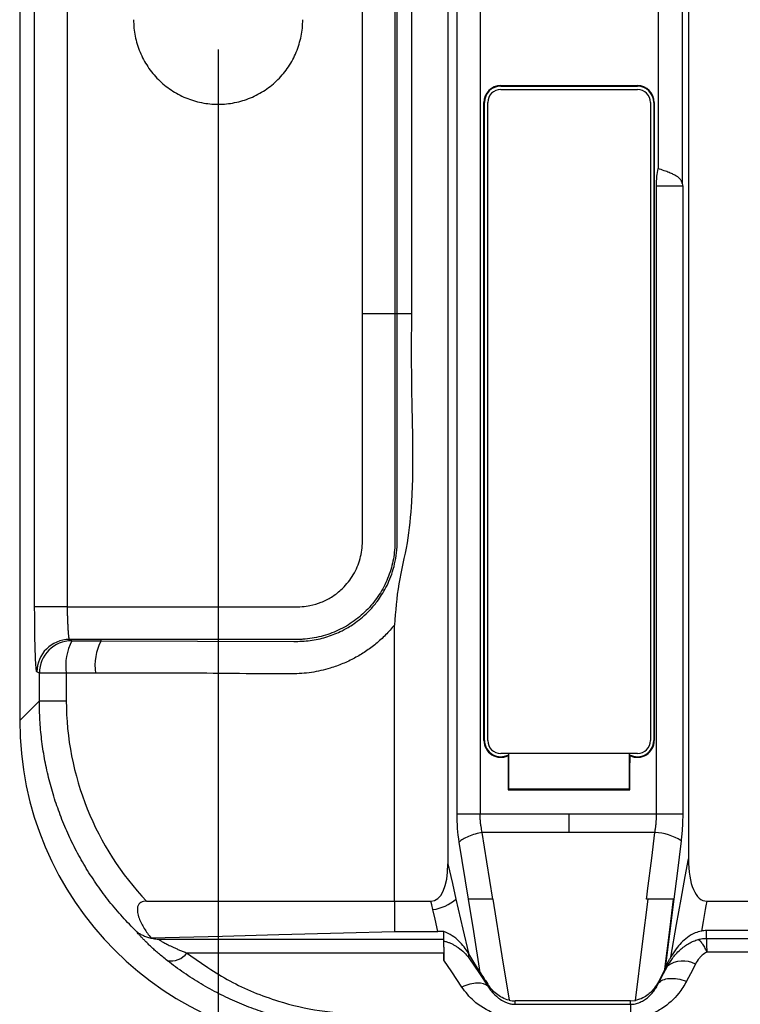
# Model space of a CAD drawing. Header units: millimetres. Extents: x 0 to 1380, y 0 to 297.
# Tile 32 of 60: x 609 to 631, y 131 to 162. Entities that reach past the tile are written whole.
import ezdxf

# ---------------------------------------------------------------- set-up
doc = ezdxf.new("R2010")
doc.units = ezdxf.units.MM
doc.header["$PDSIZE"] = -1
doc.dimstyles.new('ISO-25', dxfattribs={"dimtxt": 2.5, "dimasz": 2.5, "dimexe": 1.25, "dimexo": 0.625, "dimtad": 1, "dimtxsty": 'Standard', "dimcen": 2.5, "dimadec": 0, "dimazin": 0, "dimtfac": 1, "dimtmove": 0, "dimatfit": 3, "dimfxl": 1, "dimarcsym": 0})

# ---------------------------------------------------------------- blocks, each defined once
blk = doc.blocks.new('*D17')
at = {"color": 0, "lineweight": -2}
for p, q in [((772.599, 161.606), (772.599, 115.894)), ((614.799, 160.765), (614.799, 115.894)), ((768.519, 117.894), (618.879, 117.894))]:
    blk.add_line(p, q, dxfattribs=at)
at = {"color": 0}
for points in [[(618.879, 118.574), (618.879, 117.214), (614.799, 117.894)], [(768.519, 117.214), (768.519, 118.574), (772.599, 117.894)]]:
    blk.add_solid(points, dxfattribs=at)
at = {"layer": 'Defpoints', "color": 0}
for p in [(772.599, 161.606), (614.799, 160.765), (614.799, 117.894)]:
    blk.add_point(p, dxfattribs=at)
at = {"color": 0, "insert": (693.699, 121.46), "char_height": 3.5, "attachment_point": 5}
blk.add_mtext('157,8%%p2', dxfattribs=at)

msp = doc.modelspace()

# ---------------------------------------------------------------- linework, layer by layer
at = {"color": 7, "linetype": 'Continuous', "lineweight": 25}
for p, q in [((622.141, 137.252), (622.141, 188.032)), ((608.699, 185.148), (608.699, 140.136)), ((609.159, 143.624), (609.159, 181.659)), ((629.251, 168.958), (629.251, 156.325)), ((610.158, 162.642), (610.158, 143.624)), ((619.233, 152.642), (619.233, 162.642)), ((620.233, 162.642), (620.233, 152.642)), ((620.304, 152.642), (620.304, 162.642)), ((620.739, 162.642), (620.739, 152.642)), ((621.86, 162.642), (621.86, 135.725)), ((622.851, 162.642), (622.851, 137.252)), ((628.319, 162.642), (628.319, 157.099)), ((629.061, 162.642), (629.061, 156.645)), ((623.485, 159.65), (625.585, 159.65)), ((623.485, 159.65), (623.485, 159.633)), ((623.485, 159.633), (627.685, 159.633)), ((623.485, 159.533), (627.685, 159.533)), ((625.585, 159.65), (627.685, 159.65)), ((627.685, 159.633), (627.685, 159.65)), ((622.967, 139.518), (622.967, 159.133)), ((622.985, 159.133), (622.967, 159.133)), ((622.985, 139.518), (622.985, 159.133)), ((623.085, 139.518), (623.085, 159.133)), ((628.085, 159.133), (628.085, 139.518)), ((628.185, 159.133), (628.185, 139.518)), ((628.203, 159.133), (628.185, 159.133)), ((628.203, 159.133), (628.203, 139.518)), ((628.272, 137.252), (628.272, 156.564)), ((629.078, 156.564), (628.272, 156.564)), ((629.061, 156.645), (629.078, 156.564)), ((629.078, 156.564), (629.078, 137.252)), ((629.251, 156.325), (629.251, 135.881)), ((619.233, 152.642), (620.233, 152.642)), ((620.233, 152.642), (620.304, 152.642)), ((610.158, 143.624), (609.159, 143.624)), ((620.216, 134.642), (620.216, 143.067)), ((611.199, 142.625), (610.227, 142.625)), ((611.199, 142.584), (611.199, 142.625)), ((611.199, 142.584), (617.12, 142.566)), ((609.303, 141.587), (609.228, 141.625)), ((609.303, 140.74), (609.303, 141.587)), ((610.131, 141.587), (609.303, 141.587)), ((610.131, 141.587), (610.131, 140.74)), ((608.699, 140.136), (609.303, 140.74)), ((609.303, 140.74), (610.131, 140.74)), ((622.967, 139.518), (622.985, 139.518)), ((628.185, 139.518), (628.203, 139.518)), ((627.685, 139.118), (623.485, 139.118)), ((623.726, 139.118), (623.726, 139.081)), ((623.735, 138.018), (623.735, 139.118)), ((627.435, 139.118), (627.435, 138.018)), ((627.444, 139.081), (627.444, 139.118)), ((623.735, 138.018), (623.717, 138.001)), ((623.717, 138.001), (627.453, 138.001)), ((627.435, 138.018), (623.735, 138.018)), ((627.435, 138.018), (627.453, 138.001)), ((622.851, 137.252), (622.141, 137.252)), ((625.585, 137.252), (622.851, 137.252)), ((628.272, 137.252), (625.585, 137.252)), ((629.078, 137.252), (628.272, 137.252)), ((625.585, 136.693), (622.917, 136.693)), ((628.223, 136.693), (625.585, 136.693)), ((622.489, 134.642), (622.208, 136.396)), ((612.599, 134.58), (620.216, 134.58)), ((620.216, 134.58), (620.216, 134.642)), ((620.216, 134.58), (621.34, 134.58)), ((622.494, 134.642), (622.489, 134.642)), ((628.795, 134.642), (627.967, 134.642)), ((628.805, 134.642), (628.54, 132.521)), ((629.817, 134.58), (638.056, 134.58)), ((621.735, 133.644), (621.554, 133.647)), ((621.735, 133.644), (621.735, 133.644)), ((621.735, 133.402), (621.735, 133.644)), ((638.056, 133.675), (629.805, 133.675)), ((629.805, 133.435), (629.805, 133.675)), ((612.966, 133.406), (621.735, 133.406)), ((621.735, 133.166), (621.735, 133.402)), ((629.805, 133.435), (638.056, 133.435)), ((621.735, 132.982), (613.841, 132.982)), ((621.735, 133.166), (621.735, 132.982)), ((621.735, 132.768), (621.735, 132.982)), ((622.506, 132.839), (622.506, 132.959)), ((638.056, 133.011), (629.817, 133.011)), ((628.607, 132.662), (628.54, 132.521)), ((628.607, 132.582), (628.607, 132.662)), ((628.527, 132.492), (628.332, 132.101)), ((623.088, 132.006), (623.088, 132.022)), ((623.088, 131.97), (623.088, 132.006)), ((628.333, 132.086), (628.333, 132.103)), ((628.333, 132.057), (628.333, 132.086)), ((625.585, 131.511), (623.933, 131.511)), ((623.933, 131.408), (623.933, 131.511)), ((623.933, 131.408), (625.585, 131.408)), ((627.476, 131.511), (625.585, 131.511)), ((625.585, 131.408), (627.476, 131.408)), ((627.476, 131.511), (627.627, 131.525)), ((627.476, 131.408), (627.476, 131.511))]:
    msp.add_line(p, q, dxfattribs=at)
at = {"color": 7, "linetype": 'Continuous', "lineweight": 25, "flags": 128}
for points in [[(610.227, 142.625), (610.269, 142.604), (610.302, 142.587)], [(610.302, 142.587), (610.805, 142.585), (611.199, 142.584)], [(611.028, 141.584), (610.525, 141.586), (610.131, 141.587)], [(623.709, 139.052), (623.714, 138.463), (623.717, 138.001)], [(627.453, 138.001), (627.457, 138.59), (627.461, 139.052)], [(623.246, 134.642), (623.062, 135.791), (622.917, 136.693)], [(627.999, 134.897), (628.124, 135.903), (628.223, 136.693)], [(629.029, 136.438), (628.903, 135.432), (628.805, 134.642)], [(621.86, 135.725), (621.999, 135.118), (622.109, 134.642)], [(629.03, 134.642), (629.154, 135.336), (629.251, 135.881)], [(627.967, 134.642), (627.985, 134.785), (627.999, 134.897)], [(620.216, 134.58), (620.216, 134.058), (620.216, 133.647)], [(621.4, 134.319), (621.366, 134.465), (621.34, 134.58)], [(622.109, 134.642), (622.322, 133.714), (622.489, 132.985)], [(622.855, 132.387), (622.653, 133.65), (622.494, 134.642)], [(623.241, 134.642), (623.52, 132.902), (623.739, 131.534)], [(627.627, 131.525), (627.844, 133.271), (628.015, 134.642)], [(628.527, 132.492), (628.677, 133.696), (628.795, 134.642)], [(628.712, 132.862), (628.89, 133.859), (629.03, 134.642)], [(629.817, 134.58), (629.791, 134.434), (629.771, 134.319)], [(621.554, 133.647), (621.467, 134.024), (621.4, 134.319)], [(629.771, 134.319), (629.705, 133.95), (629.653, 133.66)], [(612.733, 133.447), (614.933, 133.506), (616.662, 133.552)], [(616.662, 133.552), (618.652, 133.606), (620.216, 133.647)], [(620.216, 133.647), (620.965, 133.647), (621.554, 133.647)], [(622.855, 132.387), (622.66, 132.707), (622.506, 132.959)], [(622.292, 131.935), (621.98, 132.402), (621.735, 132.768)], [(622.506, 132.839), (622.832, 132.352), (623.088, 131.97)], [(628.333, 132.057), (628.487, 132.351), (628.607, 132.582)], [(629.468, 132.643), (629.315, 132.348), (629.194, 132.117)]]:
    msp.add_lwpolyline(points, dxfattribs=at)
at = {"color": 7, "linetype": 'Continuous', "lineweight": 25}
for centre, radius, start, end in [((623.485, 159.133), 0.517, 90, 180), ((623.485, 159.133), 0.5, 90, 180), ((623.485, 159.133), 0.4, 90, 180), ((627.685, 159.133), 0.517, 0, 90), ((627.685, 159.133), 0.5, 0, 90), ((627.685, 159.133), 0.4, 0, 90), ((610.228, 141.624), 1, 90.0528, 179.9733), ((610.303, 141.587), 1, 90.0536, 179.9728), ((611.778, 141.819), 1.664, 152.5165, 188.0195), ((612.675, 141.816), 1.664, 152.5164, 188.0195), ((623.485, 139.518), 0.517, 180, 295.693), ((623.485, 139.518), 0.5, 180, 298.8909), ((623.485, 139.518), 0.4, 180, 270), ((627.685, 139.518), 0.5, 241.1091, 0), ((627.685, 139.518), 0.517, 244.307, 0), ((627.685, 139.518), 0.4, 270, 0), ((628.133, 135.01), 1.686, 57.8996, 86.9418), ((621.202, 135.696), 1.391, 278.1734, 310.7056), ((613.342, 133.377), 0.636, 260.5688, 321.647), ((629.085, 131.941), 0.799, 61.3547, 126.6682)]:
    msp.add_arc(centre, radius, start, end, dxfattribs=at)
for centre, major_axis, ratio, start_param, end_param in [((618.705, 140.148), (-7.08, -7.08), 0.998783, 5.498396, 7.067974), ((620.958, 136.565), (0.454, -1.977), 0.39429, 6.19287, 7.326506), ((630.115, 136.565), (-0.354, -1.981), 0.397618, 5.135009, 6.354167), ((623.757, 131.186), (-1.044, 1.481), 0.044298, 0.594716, 0.939891)]:
    msp.add_ellipse(centre, major_axis=major_axis, ratio=ratio, start_param=start_param, end_param=end_param, dxfattribs=at)
for points, knots in [([(612.199, 161.678), (612.199, 161.506), (612.216, 161.337), (612.282, 161.005), (612.332, 160.84), (612.462, 160.525), (612.542, 160.376), (612.731, 160.093), (612.841, 159.959), (613.081, 159.719), (613.211, 159.612), (613.496, 159.422), (613.647, 159.341), (613.96, 159.211), (614.124, 159.161), (614.459, 159.094), (614.628, 159.078), (614.967, 159.078), (615.139, 159.095), (615.473, 159.161), (615.635, 159.21), (615.949, 159.34), (616.102, 159.421), (616.384, 159.609), (616.515, 159.717), (616.758, 159.959), (616.866, 160.091), (617.054, 160.372), (617.135, 160.524), (617.266, 160.839), (617.315, 161.001), (617.382, 161.334), (617.399, 161.506), (617.399, 161.678)], [0, 0, 0, 0, 0.0625, 0.0625, 0.125, 0.125, 0.1875, 0.1875, 0.25, 0.25, 0.3125, 0.3125, 0.375, 0.375, 0.4375, 0.4375, 0.5, 0.5, 0.5625, 0.5625, 0.625, 0.625, 0.6875, 0.6875, 0.75, 0.75, 0.8125, 0.8125, 0.875, 0.875, 0.9375, 0.9375, 1, 1, 1, 1]), ([(628.272, 156.564), (628.275, 156.664), (628.279, 156.844), (628.307, 157.021), (628.319, 157.099)], [0, 0, 0, 0, 0.560515, 1, 1, 1, 1]), ([(629.061, 156.645), (629.058, 156.657), (629.051, 156.683), (629.037, 156.717), (629.018, 156.75), (628.993, 156.783), (628.952, 156.824), (628.887, 156.872), (628.788, 156.925), (628.66, 156.98), (628.501, 157.039), (628.382, 157.078), (628.319, 157.099)], [0, 0, 0, 0, 0.040332, 0.08466, 0.134025, 0.189244, 0.250947, 0.368264, 0.500734, 0.647056, 0.81501, 1, 1, 1, 1]), ([(610.158, 143.624), (610.869, 143.624), (612.291, 143.624), (613.923, 143.624), (615.345, 143.624), (616.182, 143.624), (616.861, 143.625), (617.136, 143.624), (617.365, 143.627), (617.662, 143.666), (617.969, 143.758), (618.291, 143.921), (618.624, 144.176), (618.939, 144.544), (619.127, 144.955), (619.21, 145.305), (619.234, 145.533), (619.232, 145.805), (619.234, 146.228), (619.233, 146.843), (619.233, 147.568), (619.233, 148.776), (619.233, 150.467), (619.233, 151.917), (619.233, 152.642)], [0, 0, 0, 0, 0.123831, 0.247662, 0.284326, 0.371493, 0.393601, 0.402451, 0.419528, 0.433485, 0.454451, 0.475059, 0.495988, 0.527179, 0.558407, 0.573775, 0.5896, 0.598188, 0.621161, 0.663255, 0.705348, 0.747441, 0.87372, 1, 1, 1, 1]), ([(620.233, 152.642), (620.233, 151.193), (620.233, 149.744), (620.233, 147.57), (620.233, 146.845), (620.233, 146.03), (620.233, 145.94), (620.233, 145.804), (620.233, 145.758), (620.233, 145.691), (620.233, 145.668), (620.233, 145.623), (620.232, 145.6), (620.228, 145.395), (620.208, 145.214), (620.152, 144.945), (620.13, 144.855), (620.076, 144.676), (620.044, 144.587), (619.937, 144.325), (619.85, 144.16), (619.647, 143.846), (619.529, 143.696), (619.27, 143.425), (619.129, 143.302), (618.9, 143.137), (618.821, 143.085), (618.658, 142.99), (618.575, 142.947), (618.321, 142.828), (618.145, 142.765), (617.78, 142.672), (617.592, 142.642), (617.355, 142.627), (617.308, 142.626), (617.214, 142.624), (617.167, 142.625), (617.026, 142.625), (616.932, 142.625), (616.462, 142.625), (616.086, 142.625), (614.206, 142.625), (612.703, 142.625), (611.199, 142.625)], [0, 0, 0, 0, 0.25, 0.25, 0.375, 0.375, 0.390625, 0.390625, 0.398438, 0.398438, 0.402344, 0.402344, 0.40625, 0.40625, 0.4375, 0.4375, 0.453125, 0.453125, 0.46875, 0.46875, 0.5, 0.5, 0.53125, 0.53125, 0.5625, 0.5625, 0.578125, 0.578125, 0.59375, 0.59375, 0.625, 0.625, 0.65625, 0.65625, 0.664062, 0.664062, 0.671875, 0.671875, 0.6875, 0.6875, 0.75, 0.75, 1, 1, 1, 1]), ([(617.12, 142.566), (617.205, 142.566), (617.375, 142.566), (617.628, 142.589), (617.874, 142.632), (618.11, 142.692), (618.336, 142.77), (618.522, 142.849), (618.687, 142.932), (618.847, 143.023), (619.035, 143.149), (619.247, 143.315), (619.472, 143.53), (619.668, 143.761), (619.831, 143.997), (619.964, 144.227), (620.086, 144.492), (620.189, 144.79), (620.265, 145.119), (620.307, 145.474), (620.303, 145.851), (620.304, 146.248), (620.304, 146.852), (620.304, 147.656), (620.304, 148.653), (620.304, 149.651), (620.304, 150.648), (620.304, 151.645), (620.304, 152.309), (620.304, 152.642)], [0, 0, 0, 0, 0.021595, 0.043116, 0.064332, 0.085191, 0.105642, 0.125801, 0.13784, 0.153466, 0.172695, 0.195335, 0.221506, 0.251407, 0.271581, 0.293729, 0.318055, 0.34456, 0.372602, 0.40237, 0.433707, 0.466658, 0.501612, 0.584677, 0.667741, 0.750806, 0.833871, 0.916935, 1, 1, 1, 1]), ([(620.739, 152.642), (620.736, 151.976), (620.724, 150.048), (620.831, 147.693), (620.638, 145.581), (620.315, 144.342), (620.249, 143.491), (620.216, 143.067)], [0, 0, 0, 0, 0.20775, 0.601818, 0.734207, 0.867611, 1, 1, 1, 1]), ([(620.304, 152.642), (620.306, 152.642), (620.342, 152.642), (620.492, 152.642), (620.606, 152.642), (620.739, 152.642)], [0, 0, 0, 0, 0.5, 0.5, 1, 1, 1, 1]), ([(609.228, 141.625), (609.223, 141.627), (609.218, 141.644), (609.206, 141.723), (609.198, 141.81), (609.185, 142.048), (609.179, 142.201), (609.169, 142.55), (609.166, 142.752), (609.16, 143.174), (609.159, 143.401), (609.159, 143.624)], [0, 0, 0, 0, 0.131755, 0.131755, 0.34894, 0.34894, 0.565998, 0.565998, 0.782997, 0.782997, 1, 1, 1, 1]), ([(610.158, 143.624), (610.159, 143.594), (610.159, 143.528), (610.161, 143.423), (610.165, 143.304), (610.17, 143.176), (610.176, 143.043), (610.183, 142.913), (610.192, 142.795), (610.202, 142.702), (610.214, 142.639), (610.223, 142.63), (610.227, 142.625)], [0, 0, 0, 0, 0.05861, 0.126954, 0.205556, 0.294705, 0.394288, 0.503619, 0.621299, 0.745171, 0.872448, 1, 1, 1, 1]), ([(620.216, 143.067), (620.172, 143.015), (620.084, 142.91), (619.945, 142.763), (619.8, 142.623), (619.65, 142.491), (619.494, 142.368), (619.332, 142.254), (619.165, 142.148), (618.992, 142.05), (618.813, 141.96), (618.629, 141.879), (618.44, 141.806), (618.123, 141.701), (617.665, 141.596), (617.185, 141.564), (616.823, 141.565), (616.581, 141.564), (616.34, 141.565), (616.098, 141.567), (615.401, 141.575), (614.247, 141.588), (612.637, 141.593), (611.564, 141.587), (611.028, 141.584)], [0, 0, 0, 0, 0.0211404, 0.0420424, 0.0627546, 0.083327, 0.1038105, 0.1242568, 0.144718, 0.1652457, 0.1858913, 0.2067053, 0.2277369, 0.2490338, 0.310494, 0.3732506, 0.3983206, 0.42339, 0.4484591, 0.4735285, 0.4985985, 0.6657337, 0.8328648, 1, 1, 1, 1]), ([(612.29, 133.645), (612.216, 133.719), (612.068, 133.866), (611.855, 134.095), (611.65, 134.33), (611.453, 134.571), (611.264, 134.817), (611.083, 135.068), (610.91, 135.324), (610.746, 135.584), (610.59, 135.849), (610.443, 136.118), (610.305, 136.391), (610.176, 136.667), (610.055, 136.947), (609.943, 137.229), (609.84, 137.514), (609.746, 137.801), (609.662, 138.09), (609.586, 138.381), (609.519, 138.674), (609.461, 138.967), (609.412, 139.262), (609.372, 139.557), (609.341, 139.853), (609.319, 140.149), (609.306, 140.444), (609.304, 140.641), (609.303, 140.74)], [0, 0, 0, 0, 0.039789, 0.079463, 0.119022, 0.158469, 0.197804, 0.237028, 0.276142, 0.315148, 0.354046, 0.392838, 0.431524, 0.470107, 0.508586, 0.546964, 0.585242, 0.62342, 0.661499, 0.699482, 0.737369, 0.775161, 0.81286, 0.850468, 0.887984, 0.92541, 0.962749, 1, 1, 1, 1]), ([(623.726, 139.081), (623.725, 139.079), (623.725, 139.078), (623.719, 139.068), (623.714, 139.06), (623.709, 139.052)], [0, 0, 0, 0, 0.128574, 0.128574, 1, 1, 1, 1]), ([(622.917, 136.693), (622.903, 136.752), (622.882, 136.853), (622.863, 136.998), (622.853, 137.125), (622.851, 137.209), (622.851, 137.252)], [0, 0, 0, 0, 0.331621, 0.555197, 0.77814, 1, 1, 1, 1]), ([(628.223, 136.693), (628.229, 136.73), (628.241, 136.802), (628.255, 136.913), (628.265, 137.026), (628.271, 137.139), (628.272, 137.214), (628.272, 137.252)], [0, 0, 0, 0, 0.201185, 0.402173, 0.602572, 0.80198, 1, 1, 1, 1]), ([(629.078, 137.252), (629.078, 137.182), (629.077, 137.112), (629.073, 136.972), (629.07, 136.903), (629.061, 136.764), (629.056, 136.696), (629.044, 136.564), (629.037, 136.501), (629.029, 136.438)], [0, 0, 0, 0, 0.253731, 0.253731, 0.507462, 0.507462, 0.761194, 0.761194, 1, 1, 1, 1]), ([(622.917, 136.693), (622.847, 136.681), (622.774, 136.664), (622.631, 136.622), (622.561, 136.597), (622.432, 136.543), (622.374, 136.514), (622.277, 136.454), (622.238, 136.424), (622.208, 136.396)], [0.0059589, 0.0059589, 0.0059589, 0.0059589, 0.2559589, 0.2559589, 0.5059589, 0.5059589, 0.7559589, 0.7559589, 1, 1, 1, 1]), ([(612.599, 134.58), (612.538, 134.579), (612.477, 134.57), (612.375, 134.512), (612.339, 134.461), (612.311, 134.348), (612.313, 134.288), (612.332, 134.172), (612.349, 134.115), (612.41, 133.947), (612.465, 133.842), (612.589, 133.639), (612.658, 133.542), (612.733, 133.447)], [0, 0, 0, 0, 0.125, 0.125, 0.25, 0.25, 0.375, 0.375, 0.5, 0.5, 0.75, 0.75, 1, 1, 1, 1]), ([(623.246, 134.642), (623.154, 134.642), (622.97, 134.642), (622.723, 134.642), (622.572, 134.642), (622.509, 134.642), (622.494, 134.642)], [0, 0, 0, 0, 0.296958, 0.593258, 0.905571, 1, 1, 1, 1]), ([(612.29, 133.646), (612.292, 133.644), (612.295, 133.642), (612.302, 133.636), (612.314, 133.627), (612.339, 133.608), (612.392, 133.574), (612.478, 133.53), (612.596, 133.485), (612.685, 133.459), (612.73, 133.446)], [0, 0, 0, 0, 0.0155888, 0.0313482, 0.0628524, 0.1256392, 0.2502958, 0.5002076, 0.7491666, 1, 1, 1, 1]), ([(613.238, 132.749), (613.19, 132.787), (613.097, 132.862), (612.967, 132.971), (612.848, 133.075), (612.741, 133.172), (612.645, 133.263), (612.56, 133.347), (612.486, 133.423), (612.421, 133.491), (612.367, 133.551), (612.322, 133.604), (612.301, 133.632), (612.29, 133.645)], [0, 0, 0, 0, 0.10942, 0.21371, 0.31323, 0.408395, 0.499679, 0.587618, 0.672812, 0.755922, 0.837656, 0.918761, 1, 1, 1, 1]), ([(622.489, 132.985), (622.409, 133.113), (622.314, 133.237), (622.135, 133.41), (622.068, 133.467), (621.917, 133.567), (621.833, 133.613), (621.735, 133.644)], [0, 0, 0, 0, 0.5, 0.5, 0.75, 0.75, 1, 1, 1, 1]), ([(629.653, 133.66), (629.588, 133.643), (629.424, 133.599), (629.138, 133.414), (628.889, 133.152), (628.764, 132.947), (628.712, 132.862)], [0, 0, 0, 0, 0.1267664, 0.3232256, 0.7196155, 1, 1, 1, 1]), ([(612.73, 133.446), (612.753, 133.441), (612.799, 133.432), (612.879, 133.419), (612.937, 133.41), (612.966, 133.406)], [0, 0, 0, 0, 0.3273542, 0.6599663, 1, 1, 1, 1]), ([(612.966, 133.406), (612.971, 133.402), (612.981, 133.394), (613.007, 133.377), (613.041, 133.356), (613.083, 133.332), (613.133, 133.304), (613.192, 133.272), (613.26, 133.238), (613.336, 133.2), (613.42, 133.161), (613.513, 133.119), (613.615, 133.075), (613.724, 133.029), (613.801, 132.998), (613.841, 132.982)], [0, 0, 0, 0, 0.055505, 0.112534, 0.17185, 0.234132, 0.299968, 0.369857, 0.444216, 0.52339, 0.607666, 0.697284, 0.792439, 0.893298, 1, 1, 1, 1]), ([(621.735, 133.353), (621.767, 133.345), (621.83, 133.33), (621.922, 133.295), (622.011, 133.254), (622.095, 133.206), (622.217, 133.126), (622.361, 133.008), (622.46, 132.893), (622.506, 132.839)], [0, 0, 0, 0, 0.103805, 0.207103, 0.309998, 0.412696, 0.515373, 0.775077, 1, 1, 1, 1]), ([(628.607, 132.582), (628.63, 132.621), (628.678, 132.703), (628.764, 132.825), (628.87, 132.955), (628.992, 133.079), (629.127, 133.19), (629.265, 133.28), (629.407, 133.353), (629.506, 133.385), (629.555, 133.4)], [0, 0, 0, 0, 0.106316, 0.224325, 0.355054, 0.500236, 0.632465, 0.759639, 0.882244, 1, 1, 1, 1]), ([(629.555, 133.4), (629.597, 133.41), (629.679, 133.43), (629.764, 133.433), (629.805, 133.435)], [0, 0, 0, 0, 0.512196, 1, 1, 1, 1]), ([(629.555, 133.4), (629.557, 133.4), (629.559, 133.399), (629.563, 133.397), (629.57, 133.393), (629.576, 133.389), (629.59, 133.379), (629.6, 133.37), (629.63, 133.339), (629.651, 133.312), (629.696, 133.246), (629.719, 133.205), (629.767, 133.116), (629.792, 133.066), (629.817, 133.011)], [0, 0, 0, 0, 0.03125, 0.03125, 0.0625, 0.125, 0.125, 0.25, 0.25, 0.5, 0.5, 0.75, 0.75, 1, 1, 1, 1]), ([(629.805, 133.435), (629.807, 133.414), (629.809, 133.365), (629.813, 133.219), (629.815, 133.123), (629.817, 133.011)], [0, 0, 0, 0, 0.5, 0.5, 1, 1, 1, 1]), ([(613.841, 132.982), (614.268, 132.68), (615.12, 132.078), (616.529, 131.511), (617.912, 131.173), (618.789, 131.133), (619.228, 131.113)], [0, 0, 0, 0, 0.281113, 0.560613, 0.779735, 1, 1, 1, 1]), ([(629.817, 133.011), (629.767, 132.982), (629.679, 132.931), (629.564, 132.803), (629.505, 132.705), (629.468, 132.643)], [0, 0, 0, 0, 0.312539, 0.5592, 1, 1, 1, 1]), ([(619.228, 130.677), (619.129, 130.678), (618.929, 130.68), (618.629, 130.694), (618.329, 130.717), (618.029, 130.75), (617.729, 130.792), (617.43, 130.843), (617.132, 130.904), (616.836, 130.974), (616.541, 131.054), (616.248, 131.144), (615.957, 131.243), (615.668, 131.351), (615.383, 131.469), (615.1, 131.597), (614.821, 131.733), (614.546, 131.88), (614.274, 132.035), (614.007, 132.2), (613.745, 132.374), (613.487, 132.556), (613.321, 132.685), (613.238, 132.749)], [0, 0, 0, 0, 0.04523, 0.090586, 0.136088, 0.181754, 0.227602, 0.273651, 0.319919, 0.366423, 0.413182, 0.46021, 0.507527, 0.555148, 0.60309, 0.651368, 0.699998, 0.748995, 0.798375, 0.848151, 0.898338, 0.94895, 1, 1, 1, 1]), ([(628.607, 132.662), (628.626, 132.701), (628.66, 132.77), (628.696, 132.834), (628.712, 132.862)], [0, 0, 0, 0, 0.55997, 1, 1, 1, 1]), ([(628.54, 132.521), (628.538, 132.516), (628.533, 132.506), (628.529, 132.497), (628.527, 132.492)], [0, 0, 0, 0, 0.559996, 1, 1, 1, 1]), ([(623.088, 131.97), (623.023, 132.032), (622.909, 132.069), (622.621, 132.056), (622.45, 132.008), (622.292, 131.935)], [0, 0, 0, 0, 0.5, 0.5, 1, 1, 1, 1]), ([(623.739, 131.534), (623.586, 131.57), (623.458, 131.644), (623.246, 131.815), (623.159, 131.914), (623.088, 132.022)], [0, 0, 0, 0, 0.5, 0.5, 1, 1, 1, 1]), ([(627.476, 131.408), (627.493, 131.408), (627.531, 131.409), (627.592, 131.417), (627.66, 131.432), (627.733, 131.456), (627.83, 131.499), (627.938, 131.564), (628.058, 131.662), (628.166, 131.78), (628.262, 131.915), (628.309, 132.009), (628.333, 132.057)], [0, 0, 0, 0, 0.035613, 0.078217, 0.12808, 0.185486, 0.250748, 0.374502, 0.500409, 0.664276, 0.830874, 1, 1, 1, 1]), ([(628.332, 132.101), (628.29, 132.03), (628.191, 131.861), (627.995, 131.68), (627.784, 131.564), (627.67, 131.536), (627.627, 131.525)], [0, 0, 0, 0, 0.281921, 0.671187, 0.874304, 1, 1, 1, 1]), ([(629.194, 132.117), (629.127, 131.989), (629.047, 131.865), (628.815, 131.572), (628.642, 131.409), (628.342, 131.216), (628.235, 131.159), (628.122, 131.113)], [0, 0, 0, 0, 0.305672, 0.305672, 0.771848, 0.771848, 1, 1, 1, 1]), ([(628.333, 132.057), (628.398, 132.14), (628.517, 132.192), (628.823, 132.214), (629.008, 132.183), (629.194, 132.117)], [0, 0, 0, 0, 0.5, 0.5, 1, 1, 1, 1]), ([(623.283, 131.113), (623.057, 131.234), (622.654, 131.45), (622.403, 131.787), (622.292, 131.935)], [0, 0, 0, 0, 0.558783, 1, 1, 1, 1]), ([(623.088, 131.97), (623.101, 131.948), (623.14, 131.886), (623.234, 131.763), (623.35, 131.648), (623.491, 131.545), (623.605, 131.481), (623.737, 131.434), (623.841, 131.412), (623.905, 131.409), (623.933, 131.408)], [0, 0, 0, 0, 0.085112, 0.250071, 0.49977, 0.58222, 0.74893, 0.852081, 0.935468, 1, 1, 1, 1]), ([(627.476, 131.408), (627.476, 131.389), (627.476, 131.348), (627.477, 131.225), (627.477, 131.142), (627.477, 131.049)], [0, 0, 0, 0, 0.5, 0.5, 1, 1, 1, 1])]:
    msp.add_open_spline(points, degree=3, knots=knots, dxfattribs=at)
for points in [[(610.131, 140.74), (610.131, 138.448), (611.028, 136.225), (612.599, 134.58)], [(627.461, 139.052), (627.455, 139.061), (627.449, 139.071), (627.444, 139.081)], [(622.208, 136.396), (622.164, 136.673), (622.141, 136.958), (622.141, 137.252)], [(625.585, 136.693), (625.585, 136.872), (625.585, 137.063), (625.585, 137.252)], [(629.805, 133.675), (629.754, 133.675), (629.703, 133.67), (629.653, 133.66)], [(612.733, 133.447), (612.732, 133.447), (612.731, 133.446), (612.73, 133.446)], [(621.735, 133.165), (621.735, 133.039), (621.735, 132.907), (621.735, 132.768)], [(622.506, 132.959), (622.5, 132.968), (622.495, 132.977), (622.489, 132.985)], [(623.739, 131.534), (623.803, 131.519), (623.868, 131.511), (623.933, 131.511)]]:
    msp.add_open_spline(points, degree=3, dxfattribs=at)

# ---------------------------------------------------------------- dimensions: what is measured, and where the dimension line sits
dim = msp.add_linear_dim(base=(614.799, 117.894), p1=(772.599, 161.606), p2=(614.799, 160.765), dimstyle='ISO-25', override={"dimtxt": 3.5, "dimasz": 4.08, "dimexe": 2, "dimexo": 0, "dimgap": 1.524, "dimtih": 1, "dimtoh": 1, "dimdec": 1, "dimzin": 0, "dimtxsty": 'Standard', "dimadec": 2, "dimtol": 1, "dimtp": 2, "dimtm": 2, "dimtdec": 0, "dimtzin": 0})
dim.commit()
dim.dimension.update_dxf_attribs({"geometry": '*D17', "text_midpoint": (693.699, 121.46)})

doc.saveas('drawing.dxf')
